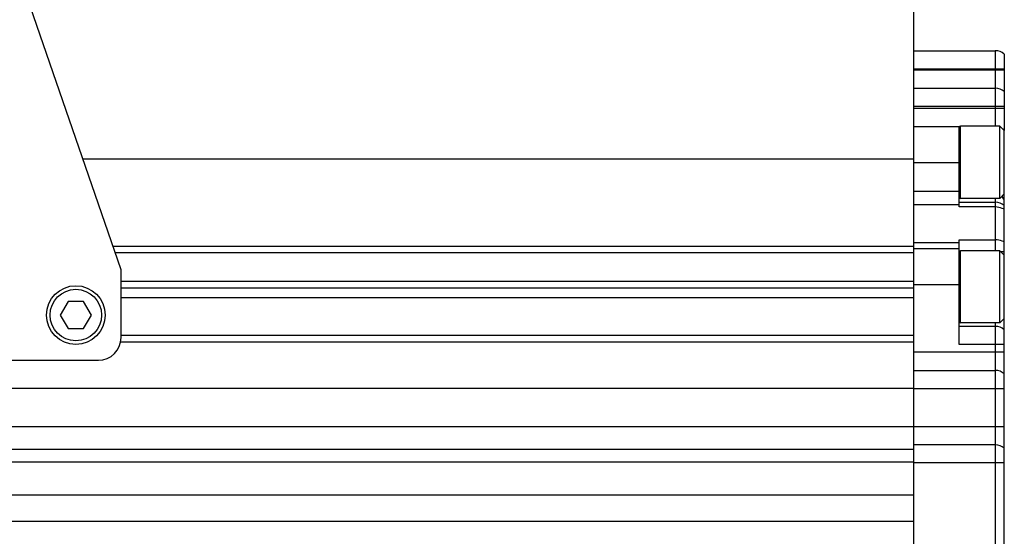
# Model space of a CAD drawing. Header units: millimetres. Extents: x 0 to 420, y 0 to 297.
# Tile 32 of 70: x 162 to 206, y 174 to 197. Entities that reach past the tile are written whole.
import ezdxf

# ---------------------------------------------------------------- set-up
doc = ezdxf.new("R2010")
doc.units = ezdxf.units.MM
doc.header["$LTSCALE"] = 23.1
doc.layers.get('0').update_dxf_attribs({"linetype": 'CONTINUOUS'})
doc.layers.add('COMPONENTS', color=7, linetype='CONTINUOUS')

msp = doc.modelspace()

# ---------------------------------------------------------------- linework, layer by layer
at = {"color": 7, "linetype": 'CONTINUOUS'}
for p, q in [((205.73953, 192.36691), (204.00653, 192.36691)), ((205.73953, 192.36691), (205.93953, 192.16691)), ((205.73953, 189.16691), (205.73953, 192.36691)), ((205.93953, 189.36691), (205.93953, 192.16691)), ((205.73953, 189.16691), (204.00653, 189.16691)), ((205.73953, 189.16691), (205.93953, 189.36691)), ((205.73953, 186.84691), (204.00653, 186.84691)), ((205.73953, 186.84691), (205.93953, 186.64691)), ((205.73953, 183.64691), (205.73953, 186.84691)), ((205.93953, 183.84691), (205.93953, 186.64691)), ((205.73953, 183.64691), (204.00653, 183.64691)), ((205.73953, 183.64691), (205.93953, 183.84691))]:
    msp.add_line(p, q, dxfattribs=at)
at = {"color": 9, "linetype": 'CONTINUOUS'}
for p, q in [((204.00653, 189.16691), (204.00653, 192.36691)), ((204.00653, 183.64691), (204.00653, 186.84691))]:
    msp.add_line(p, q, dxfattribs=at)
at = {"color": 7, "linetype": 'CONTINUOUS'}
for centre, start, end in [((204.00653, 192.29991), 90, 180), ((204.00653, 189.23391), 180, 270), ((204.00653, 186.77991), 90, 180), ((204.00653, 183.71391), 180, 270)]:
    msp.add_arc(centre, 0.067, start, end, dxfattribs=at)
at = {"layer": 'COMPONENTS', "color": 7, "linetype": 'CONTINUOUS'}
for p, q in [((166.83953, 185.99691), (161.57153, 201.32199)), ((201.93953, 183.10754), (201.93953, 197.54691)), ((201.93953, 195.70691), (205.53953, 195.70691)), ((205.93953, 195.55412), (205.93953, 192.16691)), ((201.93953, 194.04691), (205.53953, 194.04691)), ((201.93953, 192.34691), (203.95891, 192.34691)), ((203.93953, 188.78431), (203.93953, 192.34691)), ((201.93953, 190.89753), (165.15494, 190.89753)), ((205.93953, 186.64691), (205.93953, 189.36691)), ((203.93953, 188.99691), (205.53953, 188.99691)), ((201.93953, 187.03723), (166.48192, 187.03723)), ((203.93953, 182.69691), (203.93953, 187.33349)), ((201.93953, 186.74691), (166.58172, 186.74691)), ((201.93953, 186.94691), (203.93953, 186.94691)), ((166.83953, 182.99691), (166.83953, 185.99691)), ((166.83953, 185.49691), (201.93953, 185.49691)), ((166.83953, 185.19691), (201.93953, 185.19691)), ((164.49312, 184.59691), (164.14671, 183.99691)), ((165.18594, 184.59691), (164.49312, 184.59691)), ((165.53235, 183.99691), (165.18594, 184.59691)), ((201.93953, 184.75373), (166.83953, 184.75373)), ((164.14671, 183.99691), (164.49312, 183.39691)), ((165.18594, 183.39691), (165.53235, 183.99691)), ((205.53953, 183.49691), (203.93953, 183.49691)), ((205.93953, 155.24687), (205.93953, 183.84691)), ((164.49312, 183.39691), (165.18594, 183.39691)), ((201.93953, 183.09691), (166.83953, 183.09691)), ((201.93953, 141.54691), (201.93953, 183.09691)), ((201.93953, 182.79691), (166.81871, 182.79691)), ((150.83953, 181.99691), (165.83953, 181.99691)), ((201.93953, 181.54691), (205.53953, 181.54691)), ((201.93953, 180.74691), (125.13953, 180.74691)), ((201.93953, 179.04691), (125.13953, 179.04691)), ((201.93953, 178.04691), (125.13953, 178.04691)), ((205.53953, 178.24691), (201.93953, 178.24691)), ((201.93953, 177.47767), (125.13953, 177.47767)), ((201.93953, 176.01568), (125.13953, 176.01568)), ((201.93953, 174.84691), (125.13953, 174.84691))]:
    msp.add_line(p, q, dxfattribs=at)
at = {"layer": 'COMPONENTS', "color": 9, "linetype": 'CONTINUOUS'}
for p, q in [((205.53953, 195.70691), (205.53953, 192.36691)), ((201.93953, 194.90691), (205.93953, 194.90691)), ((205.93953, 194.84691), (201.93953, 194.84691)), ((201.93953, 193.24691), (205.93953, 193.24691)), ((205.93953, 193.14691), (201.93953, 193.14691)), ((203.93953, 190.74691), (201.93953, 190.74691)), ((201.93953, 189.49083), (203.93953, 189.49083)), ((205.53953, 189.16691), (205.53953, 186.84691)), ((201.93953, 188.8999), (203.93953, 188.8999)), ((205.53953, 188.78431), (203.93953, 188.78431)), ((201.93953, 187.20765), (203.93953, 187.20765)), ((203.93953, 187.33349), (205.53953, 187.33349)), ((205.93953, 186.79039), (205.79605, 186.79039)), ((201.93953, 185.34691), (203.93953, 185.34691)), ((205.53953, 183.64691), (205.53953, 155.44691)), ((205.93953, 182.69691), (203.93953, 182.69691)), ((205.93953, 182.34691), (201.93953, 182.34691)), ((201.93953, 180.74691), (205.93953, 180.74691)), ((205.93953, 179.04691), (201.93953, 179.04691)), ((205.93953, 177.44691), (201.93953, 177.44691))]:
    msp.add_line(p, q, dxfattribs=at)
at = {"layer": 'COMPONENTS', "color": 7, "linetype": 'CONTINUOUS'}
for radius in [1.3, 1.14]:
    msp.add_circle((164.83953, 183.99691), radius, dxfattribs=at)
for centre, radius, start, end in [((205.53953, 195.10691), 0.6, 48.189685, 90), ((205.53953, 193.44691), 0.6, 48.189685, 90), ((205.53953, 191.74691), 0.6, 48.189685, 60.035941), ((205.53953, 188.39691), 0.6, 48.189685, 90), ((205.53953, 182.89691), 0.6, 48.189685, 90), ((165.83953, 182.99691), 1, 270, 360), ((205.53953, 180.94691), 0.6, 48.189685, 90), ((205.53953, 177.64691), 0.6, 48.189685, 90)]:
    msp.add_arc(centre, radius, start, end, dxfattribs=at)
at = {"layer": 'COMPONENTS', "color": 9, "linetype": 'CONTINUOUS'}
msp.add_open_spline([(205.85795, 189.26539), (205.85783, 189.27277), (205.8585, 189.28021), (205.86004, 189.28743)], degree=3, dxfattribs=at)
for points, knots in [([(205.93953, 189.08333), (205.92062, 189.1146), (205.8858, 189.17069), (205.85843, 189.23502), (205.85795, 189.26539)], [0, 0, 0, 0, 0.54611595, 1, 1, 1, 1]), ([(205.93953, 188.67213), (205.91168, 188.69042), (205.7885, 188.75698), (205.64579, 188.78431), (205.53953, 188.78431)], [0, 0, 0, 0, 0.23871116, 1, 1, 1, 1]), ([(205.93953, 187.22977), (205.91152, 187.24677), (205.78701, 187.30881), (205.64548, 187.33349), (205.53953, 187.33349)], [0, 0, 0, 0, 0.2361879, 1, 1, 1, 1])]:
    msp.add_open_spline(points, degree=3, knots=knots, dxfattribs=at)

doc.saveas('drawing.dxf')
